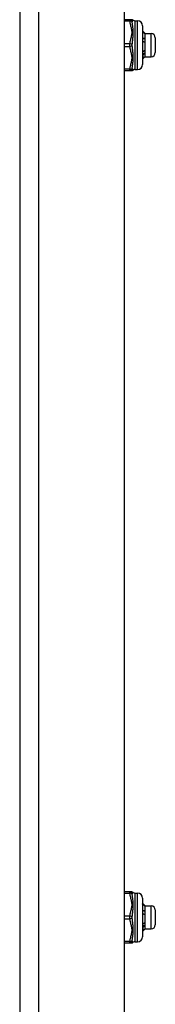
# Model space of a CAD drawing. Header units: inches. Extents: x 4 to 120, y 7 to 65.
# Tile 140 of 149: x 68.26 to 69.3, y 26.32 to 33.87. Entities that reach past the tile are written whole.
import ezdxf

# ---------------------------------------------------------------- set-up
doc = ezdxf.new("R2010")
doc.units = ezdxf.units.IN
doc.header["$MEASUREMENT"] = 0
doc.layers.add('Visible Edges(ANSI)', color=7, linetype='Continuous', lineweight=25)
doc.layers.add('Visible Tangent Edges(ANSI)', color=7, linetype='Continuous', lineweight=25)

msp = doc.modelspace()

# ---------------------------------------------------------------- linework, layer by layer
at = {"layer": 'Visible Edges(ANSI)'}
for p, q in [((68.2648, 48.4274), (68.2648, 18.9164)), ((69.0648, 48.4274), (69.0648, 18.9164)), ((69.1066, 33.8668), (69.0648, 33.8668)), ((69.1221, 33.8668), (69.1066, 33.8668)), ((69.1457, 33.8589), (69.1654, 33.8589)), ((69.2048, 33.8196), (69.2048, 33.5243)), ((69.222, 33.7617), (69.2185, 33.7617)), ((69.2234, 33.7605), (69.2229, 33.761)), ((69.2234, 33.7605), (69.2234, 33.76)), ((69.2234, 33.7605), (69.2706, 33.7605)), ((69.2234, 33.76), (69.2234, 33.708)), ((69.2234, 33.708), (69.2234, 33.6199)), ((69.3021, 33.729), (69.3021, 33.6148)), ((69.2048, 33.6206), (69.2052, 33.6204)), ((69.2234, 33.6199), (69.2234, 33.5833)), ((69.2084, 33.5686), (69.2048, 33.5722)), ((69.2234, 33.5833), (69.2229, 33.5828)), ((69.2234, 33.5833), (69.2706, 33.5833)), ((69.0648, 33.477), (69.1066, 33.477)), ((69.1066, 33.477), (69.1221, 33.477)), ((69.1457, 33.4849), (69.1654, 33.4849)), ((69.1066, 27.1796), (69.0648, 27.1796)), ((69.1221, 27.1796), (69.1066, 27.1796)), ((69.1457, 27.1717), (69.1654, 27.1717)), ((69.2048, 27.1323), (69.2048, 26.837)), ((69.222, 27.0744), (69.2185, 27.0745)), ((69.2234, 27.0733), (69.2229, 27.0738)), ((69.2234, 27.0733), (69.2234, 27.0728)), ((69.2234, 27.0733), (69.2706, 27.0733)), ((69.2234, 27.0728), (69.2234, 27.0207)), ((69.3021, 27.0418), (69.3021, 26.9276)), ((69.2234, 27.0207), (69.2234, 26.9326)), ((69.2048, 26.9333), (69.2052, 26.9331)), ((69.2084, 26.8813), (69.2048, 26.8849)), ((69.2234, 26.8961), (69.2229, 26.8956)), ((69.2234, 26.9326), (69.2234, 26.8961)), ((69.2234, 26.8961), (69.2706, 26.8961)), ((69.1457, 26.7977), (69.1654, 26.7977)), ((69.0648, 26.7898), (69.1066, 26.7898)), ((69.1066, 26.7898), (69.1221, 26.7898))]:
    msp.add_line(p, q, dxfattribs=at)
at = {"layer": 'Visible Edges(ANSI)', "flags": 128}
for points in [[(69.2048, 33.779), (69.2055, 33.7783), (69.2062, 33.7776), (69.2069, 33.7769), (69.2077, 33.7762), (69.2084, 33.7754), (69.2091, 33.7747), (69.2098, 33.774), (69.2105, 33.7733), (69.2112, 33.7726), (69.212, 33.7718), (69.2127, 33.7711), (69.2134, 33.7704), (69.2141, 33.7697), (69.2148, 33.7689), (69.2155, 33.7682), (69.2162, 33.7675), (69.217, 33.7668), (69.2177, 33.766), (69.2184, 33.7653), (69.2191, 33.7646), (69.2198, 33.7639), (69.2205, 33.7631), (69.2212, 33.7624), (69.222, 33.7617)], [(69.222, 33.7583), (69.2212, 33.759), (69.2205, 33.7597), (69.2198, 33.7604), (69.2191, 33.7611), (69.2184, 33.7618), (69.2177, 33.7625), (69.217, 33.7632), (69.2162, 33.7639), (69.2155, 33.7646), (69.2148, 33.7653), (69.2141, 33.766), (69.2134, 33.7667), (69.2127, 33.7674), (69.212, 33.7681), (69.2112, 33.7688), (69.2105, 33.7695), (69.2098, 33.7701), (69.2091, 33.7708), (69.2084, 33.7715), (69.2077, 33.7722), (69.2069, 33.7729), (69.2062, 33.7736), (69.2055, 33.7743), (69.2048, 33.775)], [(69.222, 33.7617), (69.2221, 33.7616), (69.2222, 33.7615), (69.2223, 33.7615), (69.2224, 33.7614), (69.2225, 33.7613), (69.2226, 33.7613), (69.2227, 33.7612), (69.2227, 33.7611), (69.2228, 33.761), (69.2229, 33.761), (69.2229, 33.7609), (69.223, 33.7608), (69.2231, 33.7608), (69.2231, 33.7607), (69.2232, 33.7606), (69.2232, 33.7606), (69.2232, 33.7605), (69.2233, 33.7604), (69.2233, 33.7604), (69.2233, 33.7603), (69.2233, 33.7602), (69.2233, 33.7602), (69.2234, 33.7601), (69.2234, 33.76)], [(69.2234, 33.76), (69.2234, 33.76), (69.2233, 33.7599), (69.2233, 33.7598), (69.2233, 33.7597), (69.2233, 33.7597), (69.2233, 33.7596), (69.2232, 33.7595), (69.2232, 33.7595), (69.2232, 33.7594), (69.2231, 33.7593), (69.2231, 33.7593), (69.223, 33.7592), (69.2229, 33.7591), (69.2229, 33.759), (69.2228, 33.759), (69.2227, 33.7589), (69.2226, 33.7588), (69.2226, 33.7588), (69.2225, 33.7587), (69.2224, 33.7586), (69.2223, 33.7585), (69.2222, 33.7585), (69.2221, 33.7584), (69.222, 33.7583)], [(69.2048, 33.7272), (69.2055, 33.727), (69.2062, 33.7268), (69.2069, 33.7266), (69.2077, 33.7264), (69.2084, 33.7262), (69.2091, 33.726), (69.2098, 33.7258), (69.2105, 33.7256), (69.2112, 33.7254), (69.212, 33.7252), (69.2127, 33.725), (69.2134, 33.7248), (69.2141, 33.7246), (69.2148, 33.7244), (69.2155, 33.7242), (69.2162, 33.7239), (69.217, 33.7237), (69.2177, 33.7235), (69.2184, 33.7233), (69.2191, 33.7231), (69.2198, 33.7229), (69.2205, 33.7226), (69.2212, 33.7224), (69.222, 33.7222)], [(69.222, 33.7222), (69.2212, 33.7221), (69.2205, 33.7221), (69.2198, 33.722), (69.2191, 33.7219), (69.2184, 33.7218), (69.2177, 33.7218), (69.217, 33.7217), (69.2162, 33.7216), (69.2155, 33.7216), (69.2148, 33.7215), (69.2141, 33.7214), (69.2134, 33.7213), (69.2127, 33.7213), (69.212, 33.7212), (69.2112, 33.7211), (69.2105, 33.7211), (69.2098, 33.721), (69.2091, 33.7209), (69.2084, 33.7208), (69.2077, 33.7208), (69.2069, 33.7207), (69.2062, 33.7206), (69.2055, 33.7206), (69.2048, 33.7205)], [(69.222, 33.6934), (69.2212, 33.6936), (69.2205, 33.6938), (69.2198, 33.694), (69.2191, 33.6942), (69.2184, 33.6944), (69.2177, 33.6946), (69.217, 33.6949), (69.2162, 33.6951), (69.2155, 33.6953), (69.2148, 33.6954), (69.2141, 33.6956), (69.2134, 33.6958), (69.2127, 33.696), (69.212, 33.6962), (69.2112, 33.6964), (69.2105, 33.6966), (69.2098, 33.6968), (69.2091, 33.697), (69.2084, 33.6972), (69.2077, 33.6974), (69.2069, 33.6975), (69.2062, 33.6977), (69.2055, 33.6979), (69.2048, 33.6981)], [(69.222, 33.7222), (69.2221, 33.7216), (69.2222, 33.721), (69.2223, 33.7204), (69.2224, 33.7198), (69.2225, 33.7192), (69.2226, 33.7187), (69.2227, 33.7181), (69.2227, 33.7175), (69.2228, 33.7169), (69.2229, 33.7163), (69.2229, 33.7157), (69.223, 33.7151), (69.2231, 33.7145), (69.2231, 33.7139), (69.2232, 33.7133), (69.2232, 33.7127), (69.2232, 33.7121), (69.2233, 33.7115), (69.2233, 33.7109), (69.2233, 33.7103), (69.2233, 33.7097), (69.2233, 33.7092), (69.2234, 33.7086), (69.2234, 33.708)], [(69.2234, 33.708), (69.2234, 33.7073), (69.2233, 33.7067), (69.2233, 33.7061), (69.2233, 33.7055), (69.2233, 33.7049), (69.2233, 33.7043), (69.2232, 33.7037), (69.2232, 33.7031), (69.2232, 33.7025), (69.2231, 33.7019), (69.2231, 33.7013), (69.223, 33.7007), (69.2229, 33.7001), (69.2229, 33.6994), (69.2228, 33.6988), (69.2227, 33.6982), (69.2226, 33.6976), (69.2226, 33.697), (69.2225, 33.6964), (69.2224, 33.6958), (69.2223, 33.6952), (69.2222, 33.6946), (69.2221, 33.694), (69.222, 33.6934)], [(69.2048, 33.6339), (69.2048, 33.6333), (69.2048, 33.6328), (69.2049, 33.6322), (69.2049, 33.6316), (69.2049, 33.631), (69.2049, 33.6304), (69.2049, 33.6299), (69.205, 33.6293), (69.205, 33.6287), (69.205, 33.6282), (69.205, 33.6276), (69.205, 33.627), (69.205, 33.6265), (69.2051, 33.6259), (69.2051, 33.6253), (69.2051, 33.6248), (69.2051, 33.6242), (69.2051, 33.6237), (69.2052, 33.6231), (69.2052, 33.6226), (69.2052, 33.622), (69.2052, 33.6215), (69.2052, 33.6209), (69.2052, 33.6204)], [(69.222, 33.607), (69.2212, 33.6069), (69.2205, 33.6069), (69.2198, 33.6068), (69.2191, 33.6068), (69.2184, 33.6067), (69.2177, 33.6066), (69.217, 33.6066), (69.2162, 33.6065), (69.2155, 33.6065), (69.2148, 33.6064), (69.2141, 33.6064), (69.2134, 33.6063), (69.2127, 33.6062), (69.212, 33.6062), (69.2112, 33.6061), (69.2105, 33.6061), (69.2098, 33.606), (69.2091, 33.6059), (69.2084, 33.6059), (69.2077, 33.6058), (69.2069, 33.6058), (69.2062, 33.6057), (69.2055, 33.6057), (69.2048, 33.6056)], [(69.2062, 33.596), (69.2061, 33.596), (69.2061, 33.5961), (69.206, 33.5961), (69.2059, 33.5961), (69.2059, 33.5962), (69.2058, 33.5962), (69.2058, 33.5962), (69.2057, 33.5963), (69.2057, 33.5963), (69.2056, 33.5963), (69.2055, 33.5963), (69.2055, 33.5964), (69.2054, 33.5964), (69.2054, 33.5964), (69.2053, 33.5965), (69.2053, 33.5965), (69.2052, 33.5965), (69.2051, 33.5966), (69.2051, 33.5966), (69.205, 33.5966), (69.205, 33.5966), (69.2049, 33.5967), (69.2049, 33.5967), (69.2048, 33.5967)], [(69.2052, 33.6204), (69.2059, 33.6209), (69.2066, 33.6214), (69.2073, 33.6219), (69.208, 33.6224), (69.2087, 33.6229), (69.2094, 33.6234), (69.2101, 33.624), (69.2108, 33.6245), (69.2115, 33.625), (69.2122, 33.6255), (69.2129, 33.626), (69.2136, 33.6265), (69.2143, 33.627), (69.215, 33.6275), (69.2157, 33.628), (69.2164, 33.6285), (69.2171, 33.629), (69.2178, 33.6295), (69.2185, 33.63), (69.2192, 33.6305), (69.2199, 33.631), (69.2206, 33.6315), (69.2213, 33.632), (69.222, 33.6324)], [(69.222, 33.607), (69.2213, 33.6066), (69.2206, 33.6061), (69.22, 33.6057), (69.2193, 33.6052), (69.2187, 33.6048), (69.218, 33.6043), (69.2174, 33.6038), (69.2167, 33.6034), (69.216, 33.6029), (69.2154, 33.6025), (69.2147, 33.602), (69.2141, 33.6016), (69.2134, 33.6011), (69.2128, 33.6006), (69.2121, 33.6002), (69.2114, 33.5997), (69.2108, 33.5993), (69.2101, 33.5988), (69.2095, 33.5983), (69.2088, 33.5979), (69.2081, 33.5974), (69.2075, 33.5969), (69.2068, 33.5965), (69.2062, 33.596)], [(69.2062, 33.596), (69.2063, 33.5939), (69.2064, 33.5918), (69.2065, 33.5898), (69.2066, 33.5879), (69.2067, 33.5861), (69.2068, 33.5843), (69.2068, 33.5826), (69.2069, 33.5811), (69.207, 33.5796), (69.2071, 33.5782), (69.2072, 33.5769), (69.2073, 33.5756), (69.2074, 33.5745), (69.2075, 33.5735), (69.2076, 33.5725), (69.2077, 33.5717), (69.2078, 33.5709), (69.2079, 33.5703), (69.208, 33.5698), (69.2081, 33.5693), (69.2082, 33.569), (69.2083, 33.5687), (69.2084, 33.5686), (69.2085, 33.5685)], [(69.222, 33.6324), (69.2221, 33.6319), (69.2222, 33.6314), (69.2223, 33.6309), (69.2224, 33.6304), (69.2225, 33.6298), (69.2226, 33.6293), (69.2227, 33.6288), (69.2227, 33.6283), (69.2228, 33.6278), (69.2229, 33.6272), (69.2229, 33.6267), (69.223, 33.6262), (69.2231, 33.6257), (69.2231, 33.6251), (69.2232, 33.6246), (69.2232, 33.6241), (69.2232, 33.6236), (69.2233, 33.623), (69.2233, 33.6225), (69.2233, 33.622), (69.2233, 33.6214), (69.2233, 33.6209), (69.2234, 33.6204), (69.2234, 33.6199)], [(69.2234, 33.6199), (69.2234, 33.6193), (69.2233, 33.6188), (69.2233, 33.6182), (69.2233, 33.6177), (69.2233, 33.6172), (69.2233, 33.6166), (69.2232, 33.6161), (69.2232, 33.6155), (69.2232, 33.615), (69.2231, 33.6145), (69.2231, 33.6139), (69.223, 33.6134), (69.2229, 33.6129), (69.2229, 33.6123), (69.2228, 33.6118), (69.2227, 33.6113), (69.2226, 33.6107), (69.2226, 33.6102), (69.2225, 33.6097), (69.2224, 33.6091), (69.2223, 33.6086), (69.2222, 33.6081), (69.2221, 33.6075), (69.222, 33.607)], [(69.2085, 33.5685), (69.2091, 33.5691), (69.2096, 33.5697), (69.2102, 33.5702), (69.2107, 33.5708), (69.2113, 33.5714), (69.2119, 33.5719), (69.2124, 33.5725), (69.213, 33.5731), (69.2136, 33.5736), (69.2141, 33.5742), (69.2147, 33.5748), (69.2152, 33.5753), (69.2158, 33.5759), (69.2164, 33.5765), (69.2169, 33.577), (69.2175, 33.5776), (69.218, 33.5782), (69.2186, 33.5787), (69.2192, 33.5793), (69.2197, 33.5799), (69.2203, 33.5805), (69.2208, 33.581), (69.2214, 33.5816), (69.222, 33.5822)], [(69.222, 33.5822), (69.222, 33.5822), (69.2221, 33.5822), (69.2221, 33.5823), (69.2221, 33.5823), (69.2222, 33.5823), (69.2222, 33.5823), (69.2223, 33.5824), (69.2223, 33.5824), (69.2224, 33.5824), (69.2224, 33.5825), (69.2224, 33.5825), (69.2225, 33.5825), (69.2225, 33.5825), (69.2225, 33.5826), (69.2226, 33.5826), (69.2226, 33.5826), (69.2226, 33.5827), (69.2227, 33.5827), (69.2227, 33.5827), (69.2227, 33.5827), (69.2228, 33.5828), (69.2228, 33.5828), (69.2228, 33.5828), (69.2229, 33.5828)], [(69.2048, 27.0918), (69.2055, 27.0911), (69.2062, 27.0904), (69.2069, 27.0896), (69.2077, 27.0889), (69.2084, 27.0882), (69.2091, 27.0875), (69.2098, 27.0867), (69.2105, 27.086), (69.2112, 27.0853), (69.212, 27.0846), (69.2127, 27.0839), (69.2134, 27.0831), (69.2141, 27.0824), (69.2148, 27.0817), (69.2155, 27.081), (69.2162, 27.0802), (69.217, 27.0795), (69.2177, 27.0788), (69.2184, 27.0781), (69.2191, 27.0773), (69.2198, 27.0766), (69.2205, 27.0759), (69.2212, 27.0752), (69.222, 27.0744)], [(69.222, 27.0711), (69.2212, 27.0718), (69.2205, 27.0725), (69.2198, 27.0732), (69.2191, 27.0739), (69.2184, 27.0746), (69.2177, 27.0753), (69.217, 27.076), (69.2162, 27.0767), (69.2155, 27.0773), (69.2148, 27.078), (69.2141, 27.0787), (69.2134, 27.0794), (69.2127, 27.0801), (69.212, 27.0808), (69.2112, 27.0815), (69.2105, 27.0822), (69.2098, 27.0829), (69.2091, 27.0836), (69.2084, 27.0843), (69.2077, 27.085), (69.2069, 27.0857), (69.2062, 27.0863), (69.2055, 27.087), (69.2048, 27.0877)], [(69.2048, 27.0399), (69.2055, 27.0397), (69.2062, 27.0395), (69.2069, 27.0393), (69.2077, 27.0391), (69.2084, 27.0389), (69.2091, 27.0387), (69.2098, 27.0385), (69.2105, 27.0383), (69.2112, 27.0381), (69.212, 27.0379), (69.2127, 27.0377), (69.2134, 27.0375), (69.2141, 27.0373), (69.2148, 27.0371), (69.2155, 27.0369), (69.2162, 27.0367), (69.217, 27.0365), (69.2177, 27.0363), (69.2184, 27.0361), (69.2191, 27.0358), (69.2198, 27.0356), (69.2205, 27.0354), (69.2212, 27.0352), (69.222, 27.035)], [(69.222, 27.035), (69.2212, 27.0349), (69.2205, 27.0348), (69.2198, 27.0347), (69.2191, 27.0347), (69.2184, 27.0346), (69.2177, 27.0345), (69.217, 27.0345), (69.2162, 27.0344), (69.2155, 27.0343), (69.2148, 27.0342), (69.2141, 27.0342), (69.2134, 27.0341), (69.2127, 27.034), (69.212, 27.034), (69.2112, 27.0339), (69.2105, 27.0338), (69.2098, 27.0337), (69.2091, 27.0337), (69.2084, 27.0336), (69.2077, 27.0335), (69.2069, 27.0335), (69.2062, 27.0334), (69.2055, 27.0333), (69.2048, 27.0332)], [(69.222, 27.0744), (69.2221, 27.0744), (69.2222, 27.0743), (69.2223, 27.0742), (69.2224, 27.0741), (69.2225, 27.0741), (69.2226, 27.074), (69.2227, 27.0739), (69.2227, 27.0739), (69.2228, 27.0738), (69.2229, 27.0737), (69.2229, 27.0737), (69.223, 27.0736), (69.2231, 27.0735), (69.2231, 27.0735), (69.2232, 27.0734), (69.2232, 27.0733), (69.2232, 27.0733), (69.2233, 27.0732), (69.2233, 27.0731), (69.2233, 27.073), (69.2233, 27.073), (69.2233, 27.0729), (69.2234, 27.0728), (69.2234, 27.0728)], [(69.2234, 27.0728), (69.2234, 27.0727), (69.2233, 27.0726), (69.2233, 27.0726), (69.2233, 27.0725), (69.2233, 27.0724), (69.2233, 27.0724), (69.2232, 27.0723), (69.2232, 27.0722), (69.2232, 27.0721), (69.2231, 27.0721), (69.2231, 27.072), (69.223, 27.0719), (69.2229, 27.0719), (69.2229, 27.0718), (69.2228, 27.0717), (69.2227, 27.0717), (69.2226, 27.0716), (69.2226, 27.0715), (69.2225, 27.0714), (69.2224, 27.0714), (69.2223, 27.0713), (69.2222, 27.0712), (69.2221, 27.0712), (69.222, 27.0711)], [(69.222, 27.035), (69.2221, 27.0344), (69.2222, 27.0338), (69.2223, 27.0332), (69.2224, 27.0326), (69.2225, 27.032), (69.2226, 27.0314), (69.2227, 27.0308), (69.2227, 27.0302), (69.2228, 27.0296), (69.2229, 27.029), (69.2229, 27.0284), (69.223, 27.0279), (69.2231, 27.0273), (69.2231, 27.0267), (69.2232, 27.0261), (69.2232, 27.0255), (69.2232, 27.0249), (69.2233, 27.0243), (69.2233, 27.0237), (69.2233, 27.0231), (69.2233, 27.0225), (69.2233, 27.0219), (69.2234, 27.0213), (69.2234, 27.0207)], [(69.222, 27.0062), (69.2212, 27.0064), (69.2205, 27.0066), (69.2198, 27.0068), (69.2191, 27.007), (69.2184, 27.0072), (69.2177, 27.0074), (69.217, 27.0076), (69.2162, 27.0078), (69.2155, 27.008), (69.2148, 27.0082), (69.2141, 27.0084), (69.2134, 27.0086), (69.2127, 27.0088), (69.212, 27.009), (69.2112, 27.0092), (69.2105, 27.0094), (69.2098, 27.0095), (69.2091, 27.0097), (69.2084, 27.0099), (69.2077, 27.0101), (69.2069, 27.0103), (69.2062, 27.0105), (69.2055, 27.0107), (69.2048, 27.0108)], [(69.2234, 27.0207), (69.2234, 27.0201), (69.2233, 27.0195), (69.2233, 27.0189), (69.2233, 27.0183), (69.2233, 27.0177), (69.2233, 27.017), (69.2232, 27.0164), (69.2232, 27.0158), (69.2232, 27.0152), (69.2231, 27.0146), (69.2231, 27.014), (69.223, 27.0134), (69.2229, 27.0128), (69.2229, 27.0122), (69.2228, 27.0116), (69.2227, 27.011), (69.2226, 27.0104), (69.2226, 27.0098), (69.2225, 27.0092), (69.2224, 27.0086), (69.2223, 27.008), (69.2222, 27.0074), (69.2221, 27.0068), (69.222, 27.0062)], [(69.2048, 26.9467), (69.2048, 26.9461), (69.2048, 26.9455), (69.2049, 26.9449), (69.2049, 26.9444), (69.2049, 26.9438), (69.2049, 26.9432), (69.2049, 26.9426), (69.205, 26.942), (69.205, 26.9415), (69.205, 26.9409), (69.205, 26.9403), (69.205, 26.9398), (69.205, 26.9392), (69.2051, 26.9386), (69.2051, 26.9381), (69.2051, 26.9375), (69.2051, 26.937), (69.2051, 26.9364), (69.2052, 26.9359), (69.2052, 26.9353), (69.2052, 26.9348), (69.2052, 26.9342), (69.2052, 26.9337), (69.2052, 26.9331)], [(69.222, 26.9198), (69.2212, 26.9197), (69.2205, 26.9196), (69.2198, 26.9196), (69.2191, 26.9195), (69.2184, 26.9195), (69.2177, 26.9194), (69.217, 26.9193), (69.2162, 26.9193), (69.2155, 26.9192), (69.2148, 26.9192), (69.2141, 26.9191), (69.2134, 26.919), (69.2127, 26.919), (69.212, 26.9189), (69.2112, 26.9189), (69.2105, 26.9188), (69.2098, 26.9188), (69.2091, 26.9187), (69.2084, 26.9186), (69.2077, 26.9186), (69.2069, 26.9185), (69.2062, 26.9185), (69.2055, 26.9184), (69.2048, 26.9183)], [(69.2062, 26.9088), (69.2061, 26.9088), (69.2061, 26.9088), (69.206, 26.9089), (69.2059, 26.9089), (69.2059, 26.9089), (69.2058, 26.9089), (69.2058, 26.909), (69.2057, 26.909), (69.2057, 26.909), (69.2056, 26.9091), (69.2055, 26.9091), (69.2055, 26.9091), (69.2054, 26.9092), (69.2054, 26.9092), (69.2053, 26.9092), (69.2053, 26.9092), (69.2052, 26.9093), (69.2051, 26.9093), (69.2051, 26.9093), (69.205, 26.9094), (69.205, 26.9094), (69.2049, 26.9094), (69.2049, 26.9095), (69.2048, 26.9095)], [(69.2052, 26.9331), (69.2059, 26.9336), (69.2066, 26.9342), (69.2073, 26.9347), (69.208, 26.9352), (69.2087, 26.9357), (69.2094, 26.9362), (69.2101, 26.9367), (69.2108, 26.9372), (69.2115, 26.9377), (69.2122, 26.9382), (69.2129, 26.9387), (69.2136, 26.9392), (69.2143, 26.9397), (69.215, 26.9402), (69.2157, 26.9407), (69.2164, 26.9412), (69.2171, 26.9417), (69.2178, 26.9422), (69.2185, 26.9427), (69.2192, 26.9432), (69.2199, 26.9437), (69.2206, 26.9442), (69.2213, 26.9447), (69.222, 26.9452)], [(69.222, 26.9198), (69.2213, 26.9193), (69.2206, 26.9189), (69.22, 26.9184), (69.2193, 26.918), (69.2187, 26.9175), (69.218, 26.917), (69.2174, 26.9166), (69.2167, 26.9161), (69.216, 26.9157), (69.2154, 26.9152), (69.2147, 26.9148), (69.2141, 26.9143), (69.2134, 26.9139), (69.2128, 26.9134), (69.2121, 26.9129), (69.2114, 26.9125), (69.2108, 26.912), (69.2101, 26.9116), (69.2095, 26.9111), (69.2088, 26.9106), (69.2081, 26.9102), (69.2075, 26.9097), (69.2068, 26.9092), (69.2062, 26.9088)], [(69.2062, 26.9088), (69.2063, 26.9066), (69.2064, 26.9045), (69.2065, 26.9026), (69.2066, 26.9006), (69.2067, 26.8988), (69.2068, 26.8971), (69.2068, 26.8954), (69.2069, 26.8938), (69.207, 26.8923), (69.2071, 26.8909), (69.2072, 26.8896), (69.2073, 26.8884), (69.2074, 26.8873), (69.2075, 26.8862), (69.2076, 26.8853), (69.2077, 26.8844), (69.2078, 26.8837), (69.2079, 26.8831), (69.208, 26.8825), (69.2081, 26.8821), (69.2082, 26.8817), (69.2083, 26.8815), (69.2084, 26.8813), (69.2085, 26.8813)], [(69.2085, 26.8813), (69.2091, 26.8818), (69.2096, 26.8824), (69.2102, 26.883), (69.2107, 26.8835), (69.2113, 26.8841), (69.2119, 26.8847), (69.2124, 26.8852), (69.213, 26.8858), (69.2136, 26.8864), (69.2141, 26.8869), (69.2147, 26.8875), (69.2152, 26.8881), (69.2158, 26.8887), (69.2164, 26.8892), (69.2169, 26.8898), (69.2175, 26.8904), (69.218, 26.8909), (69.2186, 26.8915), (69.2192, 26.8921), (69.2197, 26.8926), (69.2203, 26.8932), (69.2208, 26.8938), (69.2214, 26.8943), (69.222, 26.8949)], [(69.222, 26.9452), (69.2221, 26.9447), (69.2222, 26.9442), (69.2223, 26.9436), (69.2224, 26.9431), (69.2225, 26.9426), (69.2226, 26.9421), (69.2227, 26.9416), (69.2227, 26.941), (69.2228, 26.9405), (69.2229, 26.94), (69.2229, 26.9395), (69.223, 26.9389), (69.2231, 26.9384), (69.2231, 26.9379), (69.2232, 26.9374), (69.2232, 26.9368), (69.2232, 26.9363), (69.2233, 26.9358), (69.2233, 26.9353), (69.2233, 26.9347), (69.2233, 26.9342), (69.2233, 26.9337), (69.2234, 26.9331), (69.2234, 26.9326)], [(69.2234, 26.9326), (69.2234, 26.9321), (69.2233, 26.9315), (69.2233, 26.931), (69.2233, 26.9304), (69.2233, 26.9299), (69.2233, 26.9294), (69.2232, 26.9288), (69.2232, 26.9283), (69.2232, 26.9278), (69.2231, 26.9272), (69.2231, 26.9267), (69.223, 26.9261), (69.2229, 26.9256), (69.2229, 26.9251), (69.2228, 26.9245), (69.2227, 26.924), (69.2226, 26.9235), (69.2226, 26.9229), (69.2225, 26.9224), (69.2224, 26.9219), (69.2223, 26.9213), (69.2222, 26.9208), (69.2221, 26.9203), (69.222, 26.9198)], [(69.222, 26.8949), (69.222, 26.8949), (69.2221, 26.895), (69.2221, 26.895), (69.2221, 26.895), (69.2222, 26.8951), (69.2222, 26.8951), (69.2223, 26.8951), (69.2223, 26.8951), (69.2224, 26.8952), (69.2224, 26.8952), (69.2224, 26.8952), (69.2225, 26.8953), (69.2225, 26.8953), (69.2225, 26.8953), (69.2226, 26.8953), (69.2226, 26.8954), (69.2226, 26.8954), (69.2227, 26.8954), (69.2227, 26.8955), (69.2227, 26.8955), (69.2228, 26.8955), (69.2228, 26.8955), (69.2228, 26.8956), (69.2229, 26.8956)]]:
    msp.add_lwpolyline(points, dxfattribs=at)
at = {"layer": 'Visible Edges(ANSI)'}
for centre, radius, start, end in [((69.1221, 33.8471), 0.0197, 53.1301, 90), ((69.1457, 33.8786), 0.0197, 233.1301, 270), ((69.1654, 33.8196), 0.0394, 0, 90), ((69.2706, 33.729), 0.0315, 0, 90), ((69.2706, 33.6148), 0.0315, 270, 0), ((69.1654, 33.5243), 0.0394, 270, 0), ((69.1221, 33.4967), 0.0197, 270, 306.8699), ((69.1457, 33.4652), 0.0197, 90, 126.8699), ((69.1221, 27.1599), 0.0197, 53.1301, 90), ((69.1457, 27.1914), 0.0197, 233.1301, 270), ((69.1654, 27.1323), 0.0394, 0, 90), ((69.2706, 27.0418), 0.0315, 0, 90), ((69.2706, 26.9276), 0.0315, 270, 0), ((69.1457, 26.778), 0.0197, 90, 126.8699), ((69.1654, 26.837), 0.0394, 270, 0), ((69.1221, 26.8095), 0.0197, 270, 306.8699)]:
    msp.add_arc(centre, radius, start, end, dxfattribs=at)
at = {"layer": 'Visible Tangent Edges(ANSI)'}
for p, q in [((68.4108, 18.9164), (68.4108, 48.4274)), ((69.0648, 33.857), (69.1066, 33.857)), ((69.1066, 33.857), (69.1066, 33.8668)), ((69.1457, 33.8589), (69.1457, 33.4849)), ((69.1654, 33.4849), (69.1654, 33.8589)), ((69.2706, 33.5833), (69.2706, 33.7605)), ((69.1066, 33.6818), (69.0648, 33.6818)), ((69.1066, 33.6621), (69.1066, 33.6818)), ((69.0648, 33.6621), (69.1066, 33.6621)), ((69.1066, 33.4869), (69.0648, 33.4869)), ((69.1066, 33.477), (69.1066, 33.4869)), ((69.1066, 27.1697), (69.1066, 27.1796)), ((69.0648, 27.1697), (69.1066, 27.1697)), ((69.1457, 27.1717), (69.1457, 26.7977)), ((69.1654, 26.7977), (69.1654, 27.1717)), ((69.2706, 26.8961), (69.2706, 27.0733)), ((69.1066, 26.9945), (69.0648, 26.9945)), ((69.0648, 26.9748), (69.1066, 26.9748)), ((69.1066, 26.9748), (69.1066, 26.9945)), ((69.1066, 26.7996), (69.0648, 26.7996)), ((69.1066, 26.7898), (69.1066, 26.7996))]:
    msp.add_line(p, q, dxfattribs=at)
at = {"layer": 'Visible Tangent Edges(ANSI)', "flags": 128}
for points in [[(69.1066, 33.857), (69.1073, 33.8496), (69.1084, 33.8422), (69.1097, 33.8349), (69.1113, 33.8277), (69.113, 33.8204), (69.1148, 33.8132), (69.1166, 33.806), (69.1183, 33.7987), (69.1198, 33.7915), (69.1211, 33.7841), (69.1218, 33.7768), (69.1221, 33.7694), (69.1218, 33.762), (69.1211, 33.7546), (69.1199, 33.7473), (69.1183, 33.7401), (69.1166, 33.7328), (69.1148, 33.7256), (69.113, 33.7183), (69.1113, 33.7111), (69.1097, 33.7038), (69.1084, 33.6965), (69.1073, 33.6891), (69.1066, 33.6818)], [(69.1262, 33.849), (69.1263, 33.85), (69.1265, 33.8509), (69.1268, 33.8518), (69.1271, 33.8527), (69.1274, 33.8535), (69.1277, 33.8544), (69.1281, 33.8552), (69.1285, 33.856), (69.1289, 33.8568), (69.1294, 33.8575), (69.1298, 33.8582), (69.1303, 33.8588), (69.1307, 33.8594), (69.1312, 33.86), (69.1316, 33.8605), (69.132, 33.861), (69.1324, 33.8614), (69.1328, 33.8618), (69.1331, 33.8621), (69.1334, 33.8624), (69.1336, 33.8626), (69.1338, 33.8627), (69.1339, 33.8628), (69.1339, 33.8629)], [(69.1262, 33.6719), (69.1265, 33.6795), (69.1271, 33.6871), (69.1277, 33.6949), (69.1285, 33.7027), (69.1294, 33.7107), (69.1303, 33.7187), (69.1312, 33.7267), (69.132, 33.7348), (69.1328, 33.743), (69.1334, 33.7511), (69.1338, 33.7593), (69.1339, 33.7674), (69.1338, 33.7754), (69.1334, 33.7832), (69.1328, 33.7908), (69.132, 33.7981), (69.1312, 33.8052), (69.1303, 33.8121), (69.1294, 33.8188), (69.1285, 33.8252), (69.1277, 33.8314), (69.1271, 33.8375), (69.1265, 33.8434), (69.1262, 33.849)], [(69.1262, 33.4948), (69.1265, 33.5005), (69.1271, 33.5063), (69.1277, 33.5124), (69.1285, 33.5187), (69.1294, 33.5251), (69.1303, 33.5318), (69.1312, 33.5387), (69.132, 33.5458), (69.1328, 33.5531), (69.1334, 33.5607), (69.1338, 33.5685), (69.1339, 33.5765), (69.1338, 33.5846), (69.1334, 33.5928), (69.1328, 33.6009), (69.132, 33.6091), (69.1312, 33.6172), (69.1303, 33.6252), (69.1294, 33.6332), (69.1285, 33.6411), (69.1277, 33.649), (69.1271, 33.6567), (69.1265, 33.6644), (69.1262, 33.6719)], [(69.1066, 33.6621), (69.1073, 33.6547), (69.1084, 33.6474), (69.1097, 33.64), (69.1113, 33.6328), (69.113, 33.6255), (69.1148, 33.6183), (69.1166, 33.6111), (69.1183, 33.6039), (69.1198, 33.5966), (69.1211, 33.5893), (69.1218, 33.5819), (69.1221, 33.5745), (69.1218, 33.5671), (69.1211, 33.5598), (69.1199, 33.5524), (69.1183, 33.5452), (69.1166, 33.5379), (69.1148, 33.5307), (69.113, 33.5235), (69.1113, 33.5162), (69.1097, 33.5089), (69.1084, 33.5016), (69.1073, 33.4942), (69.1066, 33.4869)], [(69.1339, 33.481), (69.1339, 33.481), (69.1338, 33.4811), (69.1336, 33.4813), (69.1334, 33.4815), (69.1331, 33.4817), (69.1328, 33.4821), (69.1324, 33.4824), (69.132, 33.4829), (69.1316, 33.4833), (69.1312, 33.4839), (69.1307, 33.4844), (69.1303, 33.485), (69.1298, 33.4857), (69.1294, 33.4864), (69.1289, 33.4871), (69.1285, 33.4879), (69.1281, 33.4886), (69.1277, 33.4895), (69.1274, 33.4903), (69.1271, 33.4912), (69.1268, 33.4921), (69.1265, 33.493), (69.1263, 33.4939), (69.1262, 33.4948)], [(69.1262, 27.1618), (69.1263, 27.1627), (69.1265, 27.1636), (69.1268, 27.1645), (69.1271, 27.1654), (69.1274, 27.1663), (69.1277, 27.1671), (69.1281, 27.168), (69.1285, 27.1687), (69.1289, 27.1695), (69.1294, 27.1702), (69.1298, 27.1709), (69.1303, 27.1716), (69.1307, 27.1722), (69.1312, 27.1727), (69.1316, 27.1733), (69.132, 27.1737), (69.1324, 27.1742), (69.1328, 27.1745), (69.1331, 27.1749), (69.1334, 27.1751), (69.1336, 27.1753), (69.1338, 27.1755), (69.1339, 27.1756), (69.1339, 27.1756)], [(69.1066, 27.1697), (69.1073, 27.1623), (69.1084, 27.155), (69.1097, 27.1477), (69.1113, 27.1404), (69.113, 27.1332), (69.1148, 27.1259), (69.1166, 27.1187), (69.1183, 27.1115), (69.1198, 27.1042), (69.1211, 27.0969), (69.1218, 27.0895), (69.1221, 27.0821), (69.1218, 27.0747), (69.1211, 27.0674), (69.1199, 27.0601), (69.1183, 27.0528), (69.1166, 27.0456), (69.1148, 27.0383), (69.113, 27.0311), (69.1113, 27.0238), (69.1097, 27.0165), (69.1084, 27.0092), (69.1073, 27.0019), (69.1066, 26.9945)], [(69.1262, 26.9847), (69.1265, 26.9922), (69.1271, 26.9999), (69.1277, 27.0076), (69.1285, 27.0155), (69.1294, 27.0234), (69.1303, 27.0314), (69.1312, 27.0395), (69.132, 27.0476), (69.1328, 27.0557), (69.1334, 27.0639), (69.1338, 27.0721), (69.1339, 27.0802), (69.1338, 27.0882), (69.1334, 27.096), (69.1328, 27.1035), (69.132, 27.1109), (69.1312, 27.118), (69.1303, 27.1249), (69.1294, 27.1315), (69.1285, 27.1379), (69.1277, 27.1442), (69.1271, 27.1502), (69.1265, 27.1561), (69.1262, 27.1618)], [(69.1066, 26.9748), (69.1073, 26.9675), (69.1084, 26.9601), (69.1097, 26.9528), (69.1113, 26.9455), (69.113, 26.9383), (69.1148, 26.9311), (69.1166, 26.9238), (69.1183, 26.9166), (69.1198, 26.9093), (69.1211, 26.902), (69.1218, 26.8947), (69.1221, 26.8873), (69.1218, 26.8799), (69.1211, 26.8725), (69.1199, 26.8652), (69.1183, 26.8579), (69.1166, 26.8507), (69.1148, 26.8435), (69.113, 26.8362), (69.1113, 26.829), (69.1097, 26.8217), (69.1084, 26.8143), (69.1073, 26.807), (69.1066, 26.7996)], [(69.1262, 26.8076), (69.1265, 26.8132), (69.1271, 26.8191), (69.1277, 26.8252), (69.1285, 26.8314), (69.1294, 26.8379), (69.1303, 26.8445), (69.1312, 26.8514), (69.132, 26.8585), (69.1328, 26.8659), (69.1334, 26.8734), (69.1338, 26.8813), (69.1339, 26.8892), (69.1338, 26.8973), (69.1334, 26.9055), (69.1328, 26.9137), (69.132, 26.9218), (69.1312, 26.9299), (69.1303, 26.938), (69.1294, 26.946), (69.1285, 26.9539), (69.1277, 26.9617), (69.1271, 26.9695), (69.1265, 26.9771), (69.1262, 26.9847)], [(69.1339, 26.7937), (69.1339, 26.7938), (69.1338, 26.7939), (69.1336, 26.794), (69.1334, 26.7942), (69.1331, 26.7945), (69.1328, 26.7948), (69.1324, 26.7952), (69.132, 26.7956), (69.1316, 26.7961), (69.1312, 26.7966), (69.1307, 26.7972), (69.1303, 26.7978), (69.1298, 26.7984), (69.1294, 26.7991), (69.1289, 26.7998), (69.1285, 26.8006), (69.1281, 26.8014), (69.1277, 26.8022), (69.1274, 26.803), (69.1271, 26.8039), (69.1268, 26.8048), (69.1265, 26.8057), (69.1263, 26.8066), (69.1262, 26.8076)]]:
    msp.add_lwpolyline(points, dxfattribs=at)
at = {"layer": 'Visible Tangent Edges(ANSI)'}
for centre, major_axis, ratio, start_param, end_param in [((69.1066, 33.8471), (0, 0.0197), 0.998428, 4.809173, 6.283185), ((69.1066, 33.8471), (0.0196, 0.0013), 0.499214, 0.064433, 1.538445), ((69.1066, 33.6719), (0.0196, -0.0013), 0.499214, 0.129136, 1.603148), ((69.1066, 33.6719), (0.0196, 0.0013), 0.499214, 4.680038, 6.15405), ((69.1066, 33.4967), (0, -0.0197), 0.998428, 0, 1.474012), ((69.1066, 33.4967), (0.0196, -0.0013), 0.499214, 4.74474, 6.218752), ((69.1066, 27.1599), (0, 0.0197), 0.998428, 4.809173, 6.283185), ((69.1066, 27.1599), (0.0196, 0.0013), 0.499214, 0.064433, 1.538445), ((69.1066, 26.9847), (0.0196, -0.0013), 0.499214, 0.129136, 1.603148), ((69.1066, 26.9847), (0.0196, 0.0013), 0.499214, 4.680038, 6.15405), ((69.1066, 26.8095), (0, -0.0197), 0.998428, 0, 1.474012), ((69.1066, 26.8095), (0.0196, -0.0013), 0.499214, 4.74474, 6.218752)]:
    msp.add_ellipse(centre, major_axis=major_axis, ratio=ratio, start_param=start_param, end_param=end_param, dxfattribs=at)

doc.saveas('drawing.dxf')
